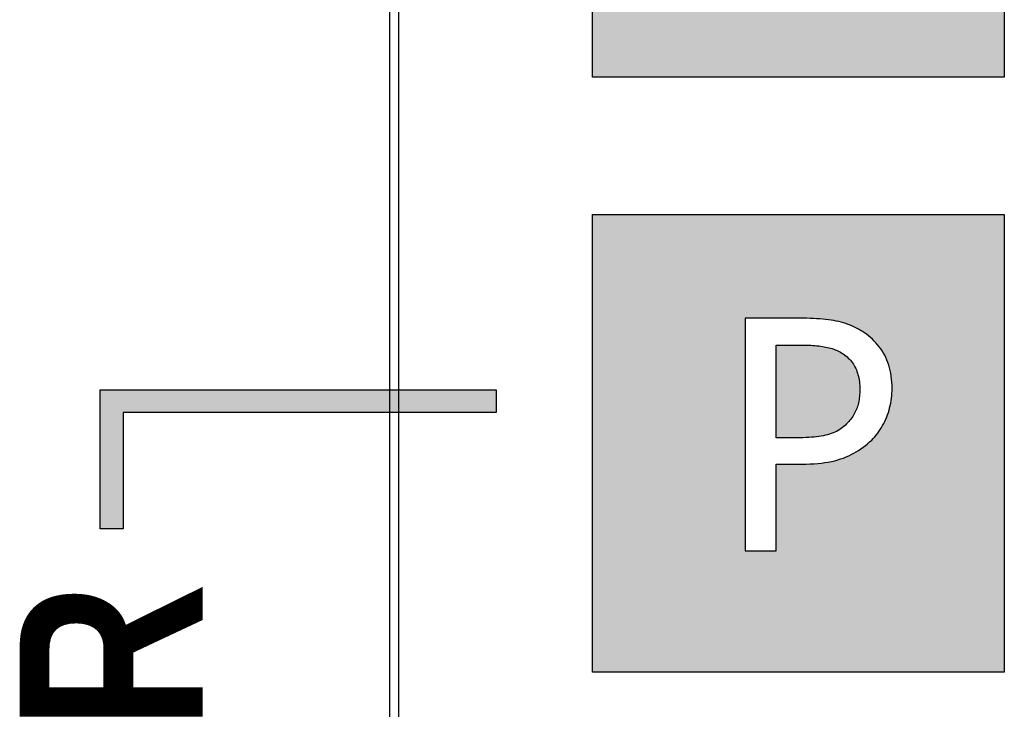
# Model space of a CAD drawing. Extents: x 2664 to 3343, y -1898 to 249.
# Tile 36 of 91: x 2753 to 2775, y -1541 to -1526. Entities that reach past the tile are written whole.
import ezdxf

# ---------------------------------------------------------------- set-up
doc = ezdxf.new("R2010")
doc.units = 0
doc.layers.get('0').update_dxf_attribs({"linetype": 'CONTINUOUS'})
doc.layers.add('可見__ISO_', color=7, linetype='CONTINUOUS')
doc.styles.get("Standard").update_dxf_attribs({"font": 'TAHOMA.TTF'})

msp = doc.modelspace()

# ---------------------------------------------------------------- hatches: boundary and pattern name
h = msp.add_hatch(color=256)
h.paths.add_polyline_path([(2754.93, -1612.674), (2763.471, -1612.674), (2763.471, -1613.174), (2755.43, -1613.174), (2755.43, -1616.214), (2754.93, -1616.214)])
h.paths.add_polyline_path([(2755.331, -1636.131), (2755.331, -1639.171), (2763.471, -1639.171), (2763.471, -1639.671), (2754.831, -1639.671), (2754.831, -1636.131)])
h.paths.add_polyline_path([(2754.824, -1600.671), (2754.824, -1596.131), (2755.324, -1596.131), (2755.324, -1600.171), (2763.471, -1600.171), (2763.471, -1600.671)])
h.paths.add_polyline_path([(2763.471, -1549.344), (2754.819, -1549.344), (2754.819, -1546.303), (2755.319, -1546.303), (2755.319, -1548.844), (2763.471, -1548.844)])
h.paths.add_polyline_path([(2754.819, -1534.004), (2763.471, -1534.004), (2763.471, -1534.504), (2755.319, -1534.504), (2755.319, -1537.044), (2754.819, -1537.044)])
h.paths.add_polyline_path([(2755.319, -1513.121), (2763.471, -1513.121), (2763.471, -1513.621), (2754.819, -1513.621), (2754.819, -1511.621), (2755.319, -1511.621)])
h.paths.add_polyline_path([(2755.319, -1492.224), (2755.319, -1493.724), (2754.819, -1493.724), (2754.819, -1491.724), (2763.471, -1491.724), (2763.471, -1492.224)])
edge = h.paths.add_edge_path()
edge.add_line((2754.869, -1573.674), (2763.471, -1573.674))
edge.add_line((2763.471, -1573.674), (2763.471, -1574.174))
edge.add_line((2763.471, -1574.174), (2755.369, -1574.174))
h = msp.add_hatch(color=256)
h.paths.add_polyline_path([(2767.623, -1522.069), (2767.623, -1520.043), (2768.17, -1520.043), (2768.222, -1520.044), (2768.272, -1520.045), (2768.32, -1520.046), (2768.367, -1520.048), (2768.413, -1520.051), (2768.457, -1520.054), (2768.5, -1520.058), (2768.541, -1520.063), (2768.581, -1520.068), (2768.619, -1520.073), (2768.656, -1520.08), (2768.691, -1520.087), (2768.725, -1520.094), (2768.759, -1520.103), (2768.792, -1520.112), (2768.824, -1520.123), (2768.856, -1520.134), (2768.886, -1520.146), (2768.916, -1520.159), (2768.946, -1520.173), (2768.974, -1520.187), (2769.002, -1520.203), (2769.029, -1520.219), (2769.056, -1520.237), (2769.085, -1520.258), (2769.113, -1520.28), (2769.14, -1520.303), (2769.166, -1520.327), (2769.19, -1520.352), (2769.213, -1520.378), (2769.235, -1520.405), (2769.256, -1520.433), (2769.275, -1520.461), (2769.293, -1520.491), (2769.31, -1520.522), (2769.325, -1520.554), (2769.339, -1520.587), (2769.352, -1520.62), (2769.364, -1520.655), (2769.374, -1520.691), (2769.384, -1520.727), (2769.392, -1520.765), (2769.398, -1520.803), (2769.404, -1520.843), (2769.408, -1520.883), (2769.411, -1520.925), (2769.413, -1520.967), (2769.414, -1521.011), (2769.413, -1521.051), (2769.412, -1521.09), (2769.41, -1521.128), (2769.406, -1521.166), (2769.402, -1521.202), (2769.397, -1521.238), (2769.391, -1521.272), (2769.384, -1521.306), (2769.377, -1521.339), (2769.368, -1521.371), (2769.358, -1521.402), (2769.348, -1521.433), (2769.336, -1521.462), (2769.324, -1521.492), (2769.31, -1521.521), (2769.295, -1521.549), (2769.279, -1521.577), (2769.261, -1521.605), (2769.243, -1521.633), (2769.223, -1521.66), (2769.203, -1521.686), (2769.181, -1521.713), (2769.158, -1521.739), (2769.134, -1521.764), (2769.106, -1521.792), (2769.077, -1521.819), (2769.046, -1521.844), (2769.015, -1521.868), (2768.982, -1521.89), (2768.948, -1521.91), (2768.914, -1521.929), (2768.878, -1521.947), (2768.84, -1521.963), (2768.802, -1521.978), (2768.763, -1521.991), (2768.722, -1522.003), (2768.68, -1522.013), (2768.636, -1522.023), (2768.589, -1522.032), (2768.54, -1522.04), (2768.49, -1522.046), (2768.437, -1522.052), (2768.382, -1522.057), (2768.325, -1522.061), (2768.266, -1522.065), (2768.205, -1522.067), (2768.141, -1522.068), (2768.076, -1522.069)], flags=0)
h.paths.add_polyline_path([(2771.078, -1533.241), (2771.107, -1533.264), (2771.135, -1533.287), (2771.161, -1533.311), (2771.186, -1533.335), (2771.21, -1533.361), (2771.232, -1533.388), (2771.253, -1533.416), (2771.273, -1533.445), (2771.291, -1533.475), (2771.308, -1533.506), (2771.324, -1533.537), (2771.339, -1533.57), (2771.352, -1533.604), (2771.364, -1533.639), (2771.374, -1533.674), (2771.384, -1533.711), (2771.392, -1533.748), (2771.399, -1533.787), (2771.405, -1533.826), (2771.409, -1533.867), (2771.412, -1533.908), (2771.414, -1533.951), (2771.415, -1533.994), (2771.414, -1534.034), (2771.413, -1534.074), (2771.41, -1534.112), (2771.407, -1534.149), (2771.403, -1534.186), (2771.398, -1534.221), (2771.392, -1534.256), (2771.384, -1534.29), (2771.376, -1534.323), (2771.367, -1534.355), (2771.358, -1534.386), (2771.347, -1534.416), (2771.335, -1534.446), (2771.322, -1534.475), (2771.308, -1534.504), (2771.292, -1534.533), (2771.275, -1534.561), (2771.258, -1534.589), (2771.239, -1534.616), (2771.219, -1534.643), (2771.197, -1534.67), (2771.175, -1534.696), (2771.151, -1534.722), (2771.126, -1534.748), (2771.098, -1534.776), (2771.069, -1534.802), (2771.039, -1534.827), (2771.007, -1534.851), (2770.974, -1534.873), (2770.94, -1534.894), (2770.904, -1534.913), (2770.868, -1534.931), (2770.83, -1534.947), (2770.791, -1534.962), (2770.75, -1534.975), (2770.709, -1534.986), (2770.665, -1534.997), (2770.62, -1535.007), (2770.572, -1535.015), (2770.522, -1535.023), (2770.47, -1535.03), (2770.416, -1535.036), (2770.359, -1535.041), (2770.301, -1535.045), (2770.24, -1535.048), (2770.177, -1535.051), (2770.111, -1535.052), (2770.044, -1535.052), (2769.583, -1535.052), (2769.583, -1533.027), (2770.143, -1533.027), (2770.195, -1533.027), (2770.245, -1533.028), (2770.295, -1533.03), (2770.342, -1533.032), (2770.389, -1533.034), (2770.434, -1533.038), (2770.477, -1533.042), (2770.52, -1533.046), (2770.56, -1533.051), (2770.599, -1533.057), (2770.637, -1533.063), (2770.674, -1533.07), (2770.709, -1533.078), (2770.744, -1533.086), (2770.777, -1533.096), (2770.81, -1533.106), (2770.843, -1533.117), (2770.874, -1533.129), (2770.905, -1533.142), (2770.935, -1533.156), (2770.965, -1533.171), (2770.993, -1533.186), (2771.021, -1533.203), (2771.048, -1533.22)], flags=0)
h.paths.add_polyline_path([(2772.094, -1563.522), (2772.094, -1558.442), (2771.464, -1558.442), (2771.464, -1562.464), (2769.418, -1558.442), (2768.459, -1558.442), (2768.459, -1563.522), (2769.088, -1563.522), (2769.088, -1559.142), (2771.336, -1563.522)], flags=16)
h.paths.add_polyline_path([(2768.029, -1547.299), (2768.012, -1547.389), (2767.997, -1547.48), (2767.985, -1547.574), (2767.975, -1547.67), (2767.967, -1547.768), (2767.961, -1547.869), (2767.958, -1547.972), (2767.956, -1548.077), (2767.958, -1548.183), (2767.961, -1548.287), (2767.967, -1548.389), (2767.975, -1548.489), (2767.985, -1548.586), (2767.998, -1548.682), (2768.013, -1548.776), (2768.031, -1548.867), (2768.05, -1548.957), (2768.072, -1549.044), (2768.097, -1549.13), (2768.123, -1549.213), (2768.152, -1549.294), (2768.183, -1549.373), (2768.215, -1549.45), (2768.25, -1549.524), (2768.286, -1549.596), (2768.324, -1549.666), (2768.365, -1549.734), (2768.407, -1549.799), (2768.451, -1549.862), (2768.497, -1549.922), (2768.545, -1549.981), (2768.595, -1550.037), (2768.646, -1550.091), (2768.699, -1550.143), (2768.754, -1550.193), (2768.81, -1550.24), (2768.868, -1550.286), (2768.927, -1550.328), (2768.988, -1550.369), (2769.051, -1550.407), (2769.115, -1550.443), (2769.181, -1550.477), (2769.248, -1550.508), (2769.317, -1550.537), (2769.387, -1550.563), (2769.458, -1550.588), (2769.531, -1550.61), (2769.604, -1550.629), (2769.678, -1550.647), (2769.754, -1550.662), (2769.83, -1550.675), (2769.908, -1550.685), (2769.987, -1550.693), (2770.066, -1550.699), (2770.147, -1550.702), (2770.229, -1550.703), (2770.279, -1550.703), (2770.327, -1550.702), (2770.374, -1550.701), (2770.419, -1550.699), (2770.463, -1550.697), (2770.505, -1550.694), (2770.545, -1550.691), (2770.584, -1550.687), (2770.621, -1550.683), (2770.657, -1550.678), (2770.69, -1550.672), (2770.723, -1550.666), (2770.755, -1550.66), (2770.787, -1550.653), (2770.82, -1550.646), (2770.853, -1550.638), (2770.886, -1550.629), (2770.92, -1550.62), (2770.955, -1550.611), (2770.99, -1550.601), (2771.025, -1550.59), (2771.061, -1550.579), (2771.098, -1550.567), (2771.135, -1550.555), (2771.169, -1550.544), (2771.203, -1550.533), (2771.236, -1550.522), (2771.268, -1550.511), (2771.299, -1550.499), (2771.329, -1550.488), (2771.358, -1550.476), (2771.387, -1550.465), (2771.415, -1550.453), (2771.442, -1550.441), (2771.468, -1550.429), (2771.493, -1550.417), (2771.518, -1550.405), (2771.543, -1550.393), (2771.568, -1550.381), (2771.594, -1550.369), (2771.62, -1550.356), (2771.646, -1550.344), (2771.673, -1550.331), (2771.699, -1550.319), (2771.727, -1550.306), (2771.754, -1550.293), (2771.782, -1550.28), (2771.81, -1550.267), (2771.81, -1549.46), (2771.76, -1549.46), (2771.747, -1549.474), (2771.733, -1549.487), (2771.717, -1549.501), (2771.701, -1549.516), (2771.685, -1549.531), (2771.667, -1549.547), (2771.649, -1549.563), (2771.629, -1549.579), (2771.609, -1549.596), (2771.588, -1549.613), (2771.567, -1549.631), (2771.544, -1549.65), (2771.521, -1549.668), (2771.497, -1549.687), (2771.472, -1549.705), (2771.447, -1549.723), (2771.421, -1549.742), (2771.394, -1549.76), (2771.367, -1549.778), (2771.339, -1549.796), (2771.311, -1549.814), (2771.281, -1549.832), (2771.252, -1549.85), (2771.221, -1549.868), (2771.188, -1549.885), (2771.155, -1549.903), (2771.121, -1549.919), (2771.086, -1549.935), (2771.05, -1549.951), (2771.014, -1549.966), (2770.976, -1549.981), (2770.938, -1549.995), (2770.899, -1550.009), (2770.86, -1550.022), (2770.82, -1550.035), (2770.778, -1550.047), (2770.737, -1550.058), (2770.694, -1550.069), (2770.651, -1550.078), (2770.608, -1550.087), (2770.563, -1550.094), (2770.519, -1550.101), (2770.473, -1550.106), (2770.427, -1550.111), (2770.381, -1550.114), (2770.333, -1550.117), (2770.285, -1550.118), (2770.237, -1550.119), (2770.184, -1550.118), (2770.131, -1550.115), (2770.079, -1550.111), (2770.027, -1550.105), (2769.976, -1550.097), (2769.925, -1550.087), (2769.874, -1550.075), (2769.825, -1550.062), (2769.775, -1550.047), (2769.726, -1550.03), (2769.678, -1550.012), (2769.63, -1549.991), (2769.583, -1549.969), (2769.537, -1549.945), (2769.491, -1549.92), (2769.447, -1549.892), (2769.404, -1549.864), (2769.362, -1549.833), (2769.321, -1549.8), (2769.28, -1549.766), (2769.241, -1549.73), (2769.203, -1549.693), (2769.166, -1549.654), (2769.13, -1549.613), (2769.094, -1549.569), (2769.06, -1549.523), (2769.026, -1549.476), (2768.995, -1549.427), (2768.964, -1549.376), (2768.935, -1549.324), (2768.907, -1549.27), (2768.88, -1549.215), (2768.855, -1549.158), (2768.83, -1549.099), (2768.808, -1549.038), (2768.786, -1548.977), (2768.766, -1548.913), (2768.748, -1548.847), (2768.731, -1548.779), (2768.716, -1548.709), (2768.703, -1548.637), (2768.692, -1548.563), (2768.682, -1548.487), (2768.674, -1548.409), (2768.668, -1548.329), (2768.664, -1548.247), (2768.661, -1548.163), (2768.66, -1548.077), (2768.661, -1547.996), (2768.664, -1547.916), (2768.668, -1547.838), (2768.674, -1547.761), (2768.681, -1547.686), (2768.69, -1547.611), (2768.701, -1547.538), (2768.713, -1547.467), (2768.728, -1547.397), (2768.743, -1547.328), (2768.761, -1547.26), (2768.78, -1547.194), (2768.8, -1547.129), (2768.822, -1547.067), (2768.845, -1547.006), (2768.87, -1546.947), (2768.896, -1546.89), (2768.923, -1546.834), (2768.951, -1546.781), (2768.981, -1546.729), (2769.012, -1546.68), (2769.044, -1546.632), (2769.078, -1546.586), (2769.113, -1546.542), (2769.15, -1546.5), (2769.188, -1546.46), (2769.227, -1546.421), (2769.267, -1546.385), (2769.308, -1546.35), (2769.349, -1546.317), (2769.392, -1546.285), (2769.436, -1546.255), (2769.481, -1546.227), (2769.527, -1546.2), (2769.574, -1546.176), (2769.622, -1546.152), (2769.67, -1546.131), (2769.719, -1546.112), (2769.769, -1546.094), (2769.819, -1546.078), (2769.87, -1546.064), (2769.921, -1546.052), (2769.972, -1546.042), (2770.024, -1546.034), (2770.077, -1546.027), (2770.13, -1546.022), (2770.183, -1546.02), (2770.237, -1546.019), (2770.286, -1546.019), (2770.334, -1546.021), (2770.381, -1546.023), (2770.427, -1546.026), (2770.472, -1546.03), (2770.517, -1546.036), (2770.56, -1546.042), (2770.602, -1546.049), (2770.643, -1546.057), (2770.684, -1546.066), (2770.723, -1546.076), (2770.762, -1546.087), (2770.8, -1546.098), (2770.837, -1546.11), (2770.874, -1546.123), (2770.91, -1546.136), (2770.946, -1546.15), (2770.982, -1546.164), (2771.017, -1546.179), (2771.051, -1546.195), (2771.085, -1546.211), (2771.118, -1546.227), (2771.151, -1546.244), (2771.184, -1546.262), (2771.217, -1546.28), (2771.249, -1546.299), (2771.281, -1546.317), (2771.312, -1546.336), (2771.341, -1546.355), (2771.37, -1546.374), (2771.398, -1546.393), (2771.425, -1546.412), (2771.452, -1546.431), (2771.477, -1546.45), (2771.502, -1546.469), (2771.526, -1546.488), (2771.549, -1546.507), (2771.571, -1546.525), (2771.593, -1546.544), (2771.613, -1546.561), (2771.634, -1546.578), (2771.653, -1546.595), (2771.672, -1546.611), (2771.69, -1546.627), (2771.708, -1546.642), (2771.725, -1546.657), (2771.741, -1546.672), (2771.756, -1546.686), (2771.81, -1546.686), (2771.81, -1545.87), (2771.782, -1545.855), (2771.753, -1545.841), (2771.725, -1545.826), (2771.697, -1545.812), (2771.669, -1545.798), (2771.64, -1545.784), (2771.612, -1545.77), (2771.584, -1545.756), (2771.555, -1545.743), (2771.527, -1545.73), (2771.498, -1545.717), (2771.47, -1545.704), (2771.442, -1545.691), (2771.413, -1545.679), (2771.385, -1545.667), (2771.357, -1545.655), (2771.329, -1545.644), (2771.301, -1545.633), (2771.273, -1545.623), (2771.245, -1545.612), (2771.217, -1545.602), (2771.19, -1545.593), (2771.162, -1545.583), (2771.135, -1545.574), (2771.103, -1545.565), (2771.07, -1545.555), (2771.038, -1545.547), (2771.004, -1545.538), (2770.971, -1545.53), (2770.936, -1545.522), (2770.902, -1545.514), (2770.866, -1545.506), (2770.831, -1545.499), (2770.795, -1545.492), (2770.758, -1545.486), (2770.721, -1545.479), (2770.683, -1545.473), (2770.645, -1545.468), (2770.607, -1545.463), (2770.568, -1545.459), (2770.528, -1545.455), (2770.489, -1545.452), (2770.449, -1545.449), (2770.408, -1545.446), (2770.367, -1545.445), (2770.325, -1545.443), (2770.284, -1545.443), (2770.241, -1545.442), (2770.156, -1545.444), (2770.072, -1545.447), (2769.99, -1545.454), (2769.909, -1545.462), (2769.83, -1545.473), (2769.751, -1545.487), (2769.674, -1545.503), (2769.599, -1545.522), (2769.525, -1545.543), (2769.452, -1545.567), (2769.381, -1545.593), (2769.311, -1545.621), (2769.242, -1545.652), (2769.175, -1545.686), (2769.11, -1545.721), (2769.046, -1545.759), (2768.984, -1545.799), (2768.923, -1545.841), (2768.864, -1545.886), (2768.806, -1545.932), (2768.75, -1545.982), (2768.695, -1546.033), (2768.642, -1546.086), (2768.59, -1546.142), (2768.54, -1546.201), (2768.492, -1546.262), (2768.445, -1546.325), (2768.401, -1546.389), (2768.358, -1546.455), (2768.318, -1546.523), (2768.28, -1546.592), (2768.244, -1546.664), (2768.209, -1546.737), (2768.177, -1546.811), (2768.147, -1546.887), (2768.119, -1546.966), (2768.093, -1547.046), (2768.069, -1547.128), (2768.048, -1547.213)], flags=16)
h.paths.add_polyline_path([(2773.407, -1524.539), (2773.407, -1524.02), (2772.526, -1524.02), (2772.526, -1519.442), (2772.007, -1519.442), (2772.001, -1519.509), (2771.992, -1519.572), (2771.979, -1519.632), (2771.964, -1519.688), (2771.946, -1519.74), (2771.925, -1519.788), (2771.901, -1519.833), (2771.874, -1519.874), (2771.844, -1519.912), (2771.811, -1519.945), (2771.774, -1519.976), (2771.735, -1520.002), (2771.693, -1520.026), (2771.647, -1520.048), (2771.597, -1520.067), (2771.544, -1520.085), (2771.487, -1520.1), (2771.426, -1520.113), (2771.361, -1520.125), (2771.293, -1520.134), (2771.221, -1520.141), (2771.145, -1520.146), (2771.065, -1520.149), (2770.982, -1520.15), (2770.982, -1520.616), (2771.884, -1520.616), (2771.884, -1524.02), (2770.982, -1524.02), (2770.982, -1524.539)], flags=16)
h.paths.add_polyline_path([(2769.986, -1521.616), (2770.004, -1521.566), (2770.021, -1521.516), (2770.036, -1521.466), (2770.05, -1521.415), (2770.062, -1521.363), (2770.072, -1521.311), (2770.081, -1521.259), (2770.088, -1521.206), (2770.094, -1521.153), (2770.098, -1521.099), (2770.1, -1521.045), (2770.101, -1520.99), (2770.1, -1520.92), (2770.097, -1520.852), (2770.091, -1520.786), (2770.084, -1520.722), (2770.074, -1520.659), (2770.062, -1520.598), (2770.048, -1520.538), (2770.032, -1520.481), (2770.013, -1520.425), (2769.993, -1520.371), (2769.97, -1520.318), (2769.945, -1520.268), (2769.918, -1520.219), (2769.889, -1520.171), (2769.859, -1520.125), (2769.827, -1520.08), (2769.793, -1520.037), (2769.757, -1519.996), (2769.72, -1519.955), (2769.681, -1519.916), (2769.641, -1519.879), (2769.598, -1519.843), (2769.554, -1519.809), (2769.508, -1519.776), (2769.469, -1519.748), (2769.428, -1519.722), (2769.386, -1519.697), (2769.343, -1519.674), (2769.3, -1519.652), (2769.255, -1519.631), (2769.209, -1519.611), (2769.162, -1519.593), (2769.114, -1519.576), (2769.064, -1519.56), (2769.014, -1519.546), (2768.963, -1519.533), (2768.91, -1519.521), (2768.856, -1519.51), (2768.799, -1519.5), (2768.741, -1519.492), (2768.681, -1519.484), (2768.62, -1519.477), (2768.556, -1519.472), (2768.491, -1519.467), (2768.424, -1519.463), (2768.355, -1519.461), (2768.284, -1519.459), (2768.212, -1519.459), (2766.96, -1519.459), (2766.96, -1524.539), (2767.623, -1524.539), (2767.623, -1522.645), (2768.183, -1522.645), (2768.27, -1522.644), (2768.355, -1522.641), (2768.437, -1522.637), (2768.516, -1522.63), (2768.594, -1522.622), (2768.668, -1522.612), (2768.74, -1522.6), (2768.809, -1522.586), (2768.876, -1522.57), (2768.941, -1522.552), (2769.002, -1522.533), (2769.062, -1522.511), (2769.119, -1522.488), (2769.175, -1522.463), (2769.23, -1522.437), (2769.284, -1522.408), (2769.336, -1522.378), (2769.387, -1522.346), (2769.437, -1522.313), (2769.486, -1522.277), (2769.534, -1522.24), (2769.58, -1522.201), (2769.625, -1522.161), (2769.669, -1522.118), (2769.702, -1522.083), (2769.734, -1522.047), (2769.764, -1522.01), (2769.794, -1521.971), (2769.822, -1521.931), (2769.849, -1521.89), (2769.875, -1521.847), (2769.899, -1521.804), (2769.923, -1521.759), (2769.945, -1521.712), (2769.966, -1521.665)], flags=16)
h.paths.add_polyline_path([(2771.648, -1532.863), (2771.605, -1532.827), (2771.56, -1532.792), (2771.513, -1532.759), (2771.472, -1532.732), (2771.43, -1532.706), (2771.387, -1532.681), (2771.343, -1532.657), (2771.298, -1532.635), (2771.252, -1532.614), (2771.205, -1532.595), (2771.157, -1532.576), (2771.107, -1532.559), (2771.057, -1532.544), (2771.006, -1532.529), (2770.954, -1532.516), (2770.9, -1532.505), (2770.844, -1532.494), (2770.787, -1532.484), (2770.727, -1532.475), (2770.666, -1532.468), (2770.603, -1532.461), (2770.538, -1532.455), (2770.471, -1532.451), (2770.402, -1532.447), (2770.331, -1532.444), (2770.258, -1532.443), (2770.184, -1532.442), (2768.908, -1532.442), (2768.908, -1537.522), (2769.583, -1537.522), (2769.583, -1535.629), (2770.155, -1535.629), (2770.244, -1535.628), (2770.331, -1535.625), (2770.415, -1535.62), (2770.496, -1535.614), (2770.575, -1535.605), (2770.652, -1535.595), (2770.725, -1535.583), (2770.796, -1535.569), (2770.865, -1535.553), (2770.931, -1535.536), (2770.994, -1535.516), (2771.054, -1535.495), (2771.113, -1535.472), (2771.171, -1535.447), (2771.227, -1535.42), (2771.282, -1535.392), (2771.335, -1535.362), (2771.387, -1535.33), (2771.438, -1535.296), (2771.488, -1535.261), (2771.536, -1535.224), (2771.584, -1535.185), (2771.629, -1535.144), (2771.674, -1535.102), (2771.708, -1535.067), (2771.741, -1535.031), (2771.773, -1534.993), (2771.804, -1534.954), (2771.833, -1534.914), (2771.861, -1534.873), (2771.887, -1534.831), (2771.913, -1534.787), (2771.937, -1534.742), (2771.96, -1534.696), (2771.981, -1534.648), (2772.001, -1534.599), (2772.02, -1534.55), (2772.037, -1534.5), (2772.053, -1534.449), (2772.066, -1534.398), (2772.079, -1534.347), (2772.089, -1534.295), (2772.098, -1534.242), (2772.106, -1534.19), (2772.111, -1534.136), (2772.115, -1534.083), (2772.118, -1534.028), (2772.119, -1533.974), (2772.118, -1533.904), (2772.114, -1533.836), (2772.109, -1533.77), (2772.101, -1533.705), (2772.091, -1533.642), (2772.078, -1533.581), (2772.064, -1533.522), (2772.047, -1533.464), (2772.028, -1533.408), (2772.007, -1533.354), (2771.984, -1533.302), (2771.958, -1533.251), (2771.93, -1533.202), (2771.901, -1533.155), (2771.87, -1533.109), (2771.837, -1533.064), (2771.803, -1533.021), (2771.767, -1532.979), (2771.729, -1532.939), (2771.689, -1532.9)], flags=16)
h.paths.add_polyline_path([(2774.571, -1566.174), (2765.571, -1566.174), (2765.571, -1556.174), (2774.571, -1556.174)])
h.paths.add_polyline_path([(2774.571, -1553.174), (2765.571, -1553.174), (2765.571, -1543.174), (2774.571, -1543.174)])
h.paths.add_polyline_path([(2765.571, -1517.174), (2774.571, -1517.174), (2774.571, -1527.174), (2765.571, -1527.174)])
h.paths.add_polyline_path([(2774.571, -1540.174), (2765.571, -1540.174), (2765.571, -1530.174), (2774.571, -1530.174)])

# ---------------------------------------------------------------- linework, layer by layer
for p, q in [((2765.571, -1527.174), (2765.571, -1517.174)), ((2765.571, -1527.174), (2765.571, -1517.174)), ((2774.571, -1517.174), (2774.571, -1527.174)), ((2774.571, -1517.174), (2774.571, -1527.174)), ((2774.571, -1527.174), (2765.571, -1527.174)), ((2774.571, -1527.174), (2765.571, -1527.174)), ((2765.571, -1540.174), (2765.571, -1530.174)), ((2765.571, -1530.174), (2774.571, -1530.174)), ((2765.571, -1540.174), (2765.571, -1530.174)), ((2765.571, -1530.174), (2774.571, -1530.174)), ((2774.571, -1530.174), (2774.571, -1540.174)), ((2774.571, -1530.174), (2774.571, -1540.174)), ((2768.908, -1532.442), (2768.908, -1537.522)), ((2770.184, -1532.442), (2768.908, -1532.442)), ((2770.184, -1532.442), (2768.908, -1532.442)), ((2768.908, -1532.442), (2768.908, -1537.522)), ((2770.258, -1532.443), (2770.184, -1532.442)), ((2770.258, -1532.443), (2770.184, -1532.442)), ((2770.331, -1532.444), (2770.258, -1532.443)), ((2770.331, -1532.444), (2770.258, -1532.443)), ((2770.402, -1532.447), (2770.331, -1532.444)), ((2770.402, -1532.447), (2770.331, -1532.444)), ((2770.471, -1532.451), (2770.402, -1532.447)), ((2770.471, -1532.451), (2770.402, -1532.447)), ((2770.538, -1532.455), (2770.471, -1532.451)), ((2770.538, -1532.455), (2770.471, -1532.451)), ((2770.603, -1532.461), (2770.538, -1532.455)), ((2770.603, -1532.461), (2770.538, -1532.455)), ((2770.666, -1532.468), (2770.603, -1532.461)), ((2770.666, -1532.468), (2770.603, -1532.461)), ((2770.727, -1532.475), (2770.666, -1532.468)), ((2770.727, -1532.475), (2770.666, -1532.468)), ((2770.787, -1532.484), (2770.727, -1532.475)), ((2770.787, -1532.484), (2770.727, -1532.475)), ((2770.844, -1532.494), (2770.787, -1532.484)), ((2770.844, -1532.494), (2770.787, -1532.484)), ((2770.9, -1532.505), (2770.844, -1532.494)), ((2770.9, -1532.505), (2770.844, -1532.494)), ((2770.954, -1532.516), (2770.9, -1532.505)), ((2770.954, -1532.516), (2770.9, -1532.505)), ((2771.006, -1532.529), (2770.954, -1532.516)), ((2771.006, -1532.529), (2770.954, -1532.516)), ((2771.057, -1532.544), (2771.006, -1532.529)), ((2771.057, -1532.544), (2771.006, -1532.529)), ((2771.107, -1532.559), (2771.057, -1532.544)), ((2771.107, -1532.559), (2771.057, -1532.544)), ((2771.157, -1532.576), (2771.107, -1532.559)), ((2771.157, -1532.576), (2771.107, -1532.559)), ((2771.205, -1532.595), (2771.157, -1532.576)), ((2771.205, -1532.595), (2771.157, -1532.576)), ((2771.252, -1532.614), (2771.205, -1532.595)), ((2771.252, -1532.614), (2771.205, -1532.595)), ((2771.298, -1532.635), (2771.252, -1532.614)), ((2771.298, -1532.635), (2771.252, -1532.614)), ((2771.343, -1532.657), (2771.298, -1532.635)), ((2771.343, -1532.657), (2771.298, -1532.635)), ((2771.387, -1532.681), (2771.343, -1532.657)), ((2771.387, -1532.681), (2771.343, -1532.657)), ((2771.43, -1532.706), (2771.387, -1532.681)), ((2771.43, -1532.706), (2771.387, -1532.681)), ((2771.472, -1532.732), (2771.43, -1532.706)), ((2771.472, -1532.732), (2771.43, -1532.706)), ((2771.513, -1532.759), (2771.472, -1532.732)), ((2771.513, -1532.759), (2771.472, -1532.732)), ((2771.56, -1532.792), (2771.513, -1532.759)), ((2771.56, -1532.792), (2771.513, -1532.759)), ((2771.605, -1532.827), (2771.56, -1532.792)), ((2771.605, -1532.827), (2771.56, -1532.792)), ((2771.648, -1532.863), (2771.605, -1532.827)), ((2771.648, -1532.863), (2771.605, -1532.827)), ((2771.689, -1532.9), (2771.648, -1532.863)), ((2771.689, -1532.9), (2771.648, -1532.863)), ((2769.583, -1533.027), (2770.143, -1533.027)), ((2769.583, -1535.052), (2769.583, -1533.027)), ((2769.583, -1533.027), (2770.143, -1533.027)), ((2769.583, -1535.052), (2769.583, -1533.027)), ((2770.143, -1533.027), (2770.195, -1533.027)), ((2770.143, -1533.027), (2770.195, -1533.027)), ((2770.195, -1533.027), (2770.245, -1533.028)), ((2770.195, -1533.027), (2770.245, -1533.028)), ((2770.245, -1533.028), (2770.295, -1533.03)), ((2770.245, -1533.028), (2770.295, -1533.03)), ((2770.295, -1533.03), (2770.342, -1533.032)), ((2770.295, -1533.03), (2770.342, -1533.032)), ((2770.342, -1533.032), (2770.389, -1533.034)), ((2770.342, -1533.032), (2770.389, -1533.034)), ((2770.389, -1533.034), (2770.434, -1533.038)), ((2770.389, -1533.034), (2770.434, -1533.038)), ((2770.434, -1533.038), (2770.477, -1533.042)), ((2770.434, -1533.038), (2770.477, -1533.042)), ((2770.477, -1533.042), (2770.52, -1533.046)), ((2770.477, -1533.042), (2770.52, -1533.046)), ((2770.52, -1533.046), (2770.56, -1533.051)), ((2770.52, -1533.046), (2770.56, -1533.051)), ((2770.56, -1533.051), (2770.599, -1533.057)), ((2770.56, -1533.051), (2770.599, -1533.057)), ((2770.599, -1533.057), (2770.637, -1533.063)), ((2770.599, -1533.057), (2770.637, -1533.063)), ((2770.637, -1533.063), (2770.674, -1533.07)), ((2770.637, -1533.063), (2770.674, -1533.07)), ((2770.674, -1533.07), (2770.709, -1533.078)), ((2770.674, -1533.07), (2770.709, -1533.078)), ((2770.709, -1533.078), (2770.744, -1533.086)), ((2770.709, -1533.078), (2770.744, -1533.086)), ((2770.744, -1533.086), (2770.777, -1533.096)), ((2770.744, -1533.086), (2770.777, -1533.096)), ((2770.777, -1533.096), (2770.81, -1533.106)), ((2770.777, -1533.096), (2770.81, -1533.106)), ((2770.81, -1533.106), (2770.843, -1533.117)), ((2770.81, -1533.106), (2770.843, -1533.117)), ((2771.729, -1532.939), (2771.689, -1532.9)), ((2771.729, -1532.939), (2771.689, -1532.9)), ((2771.767, -1532.979), (2771.729, -1532.939)), ((2771.767, -1532.979), (2771.729, -1532.939)), ((2771.803, -1533.021), (2771.767, -1532.979)), ((2771.803, -1533.021), (2771.767, -1532.979)), ((2771.837, -1533.064), (2771.803, -1533.021)), ((2771.837, -1533.064), (2771.803, -1533.021)), ((2771.87, -1533.109), (2771.837, -1533.064)), ((2771.87, -1533.109), (2771.837, -1533.064)), ((2771.901, -1533.155), (2771.87, -1533.109)), ((2771.901, -1533.155), (2771.87, -1533.109)), ((2770.843, -1533.117), (2770.874, -1533.129)), ((2770.843, -1533.117), (2770.874, -1533.129)), ((2770.874, -1533.129), (2770.905, -1533.142)), ((2770.874, -1533.129), (2770.905, -1533.142)), ((2770.905, -1533.142), (2770.935, -1533.156)), ((2770.905, -1533.142), (2770.935, -1533.156)), ((2770.935, -1533.156), (2770.965, -1533.171)), ((2770.935, -1533.156), (2770.965, -1533.171)), ((2770.965, -1533.171), (2770.993, -1533.186)), ((2770.965, -1533.171), (2770.993, -1533.186)), ((2770.993, -1533.186), (2771.021, -1533.203)), ((2770.993, -1533.186), (2771.021, -1533.203)), ((2771.021, -1533.203), (2771.048, -1533.22)), ((2771.021, -1533.203), (2771.048, -1533.22)), ((2771.048, -1533.22), (2771.078, -1533.241)), ((2771.048, -1533.22), (2771.078, -1533.241)), ((2771.078, -1533.241), (2771.107, -1533.264)), ((2771.078, -1533.241), (2771.107, -1533.264)), ((2771.107, -1533.264), (2771.135, -1533.287)), ((2771.107, -1533.264), (2771.135, -1533.287)), ((2771.135, -1533.287), (2771.161, -1533.311)), ((2771.135, -1533.287), (2771.161, -1533.311)), ((2771.161, -1533.311), (2771.186, -1533.335)), ((2771.161, -1533.311), (2771.186, -1533.335)), ((2771.93, -1533.202), (2771.901, -1533.155)), ((2771.93, -1533.202), (2771.901, -1533.155)), ((2771.958, -1533.251), (2771.93, -1533.202)), ((2771.958, -1533.251), (2771.93, -1533.202)), ((2771.984, -1533.302), (2771.958, -1533.251)), ((2771.984, -1533.302), (2771.958, -1533.251)), ((2772.007, -1533.354), (2771.984, -1533.302)), ((2772.007, -1533.354), (2771.984, -1533.302)), ((2771.186, -1533.335), (2771.21, -1533.361)), ((2771.186, -1533.335), (2771.21, -1533.361)), ((2771.21, -1533.361), (2771.232, -1533.388)), ((2771.21, -1533.361), (2771.232, -1533.388)), ((2771.232, -1533.388), (2771.253, -1533.416)), ((2771.232, -1533.388), (2771.253, -1533.416)), ((2771.253, -1533.416), (2771.273, -1533.445)), ((2771.253, -1533.416), (2771.273, -1533.445)), ((2771.273, -1533.445), (2771.291, -1533.475)), ((2771.273, -1533.445), (2771.291, -1533.475)), ((2771.291, -1533.475), (2771.308, -1533.506)), ((2771.291, -1533.475), (2771.308, -1533.506)), ((2771.308, -1533.506), (2771.324, -1533.537)), ((2771.308, -1533.506), (2771.324, -1533.537)), ((2771.324, -1533.537), (2771.339, -1533.57)), ((2771.324, -1533.537), (2771.339, -1533.57)), ((2772.028, -1533.408), (2772.007, -1533.354)), ((2772.028, -1533.408), (2772.007, -1533.354)), ((2772.047, -1533.464), (2772.028, -1533.408)), ((2772.047, -1533.464), (2772.028, -1533.408)), ((2772.064, -1533.522), (2772.047, -1533.464)), ((2772.064, -1533.522), (2772.047, -1533.464)), ((2772.078, -1533.581), (2772.064, -1533.522)), ((2772.078, -1533.581), (2772.064, -1533.522)), ((2771.339, -1533.57), (2771.352, -1533.604)), ((2771.339, -1533.57), (2771.352, -1533.604)), ((2771.352, -1533.604), (2771.364, -1533.639)), ((2771.352, -1533.604), (2771.364, -1533.639)), ((2771.364, -1533.639), (2771.374, -1533.674)), ((2771.364, -1533.639), (2771.374, -1533.674)), ((2771.374, -1533.674), (2771.384, -1533.711)), ((2771.374, -1533.674), (2771.384, -1533.711)), ((2771.384, -1533.711), (2771.392, -1533.748)), ((2771.384, -1533.711), (2771.392, -1533.748)), ((2771.392, -1533.748), (2771.399, -1533.787)), ((2771.392, -1533.748), (2771.399, -1533.787)), ((2772.091, -1533.642), (2772.078, -1533.581)), ((2772.091, -1533.642), (2772.078, -1533.581)), ((2772.101, -1533.705), (2772.091, -1533.642)), ((2772.101, -1533.705), (2772.091, -1533.642)), ((2772.109, -1533.77), (2772.101, -1533.705)), ((2772.109, -1533.77), (2772.101, -1533.705)), ((2771.399, -1533.787), (2771.405, -1533.826)), ((2771.399, -1533.787), (2771.405, -1533.826)), ((2771.405, -1533.826), (2771.409, -1533.867)), ((2771.405, -1533.826), (2771.409, -1533.867)), ((2771.409, -1533.867), (2771.412, -1533.908)), ((2771.409, -1533.867), (2771.412, -1533.908)), ((2771.412, -1533.908), (2771.414, -1533.951)), ((2771.412, -1533.908), (2771.414, -1533.951)), ((2771.414, -1533.951), (2771.415, -1533.994)), ((2771.414, -1533.951), (2771.415, -1533.994)), ((2772.114, -1533.836), (2772.109, -1533.77)), ((2772.114, -1533.836), (2772.109, -1533.77)), ((2772.118, -1533.904), (2772.114, -1533.836)), ((2772.118, -1533.904), (2772.114, -1533.836)), ((2772.119, -1533.974), (2772.118, -1533.904)), ((2772.119, -1533.974), (2772.118, -1533.904)), ((2754.819, -1537.044), (2754.819, -1534.004)), ((2754.819, -1534.004), (2763.471, -1534.004)), ((2763.471, -1534.004), (2763.471, -1534.504)), ((2771.403, -1534.186), (2771.398, -1534.221)), ((2771.403, -1534.186), (2771.398, -1534.221)), ((2771.407, -1534.149), (2771.403, -1534.186)), ((2771.407, -1534.149), (2771.403, -1534.186)), ((2771.41, -1534.112), (2771.407, -1534.149)), ((2771.41, -1534.112), (2771.407, -1534.149)), ((2771.413, -1534.074), (2771.41, -1534.112)), ((2771.413, -1534.074), (2771.41, -1534.112)), ((2771.414, -1534.034), (2771.413, -1534.074)), ((2771.414, -1534.034), (2771.413, -1534.074)), ((2771.415, -1533.994), (2771.414, -1534.034)), ((2771.415, -1533.994), (2771.414, -1534.034)), ((2772.106, -1534.19), (2772.111, -1534.136)), ((2772.106, -1534.19), (2772.111, -1534.136)), ((2772.111, -1534.136), (2772.115, -1534.083)), ((2772.111, -1534.136), (2772.115, -1534.083)), ((2772.115, -1534.083), (2772.118, -1534.028)), ((2772.115, -1534.083), (2772.118, -1534.028)), ((2772.118, -1534.028), (2772.119, -1533.974)), ((2772.118, -1534.028), (2772.119, -1533.974)), ((2771.358, -1534.386), (2771.347, -1534.416)), ((2771.358, -1534.386), (2771.347, -1534.416)), ((2771.367, -1534.355), (2771.358, -1534.386)), ((2771.367, -1534.355), (2771.358, -1534.386)), ((2771.376, -1534.323), (2771.367, -1534.355)), ((2771.376, -1534.323), (2771.367, -1534.355)), ((2771.384, -1534.29), (2771.376, -1534.323)), ((2771.384, -1534.29), (2771.376, -1534.323)), ((2771.392, -1534.256), (2771.384, -1534.29)), ((2771.392, -1534.256), (2771.384, -1534.29)), ((2771.398, -1534.221), (2771.392, -1534.256)), ((2771.398, -1534.221), (2771.392, -1534.256)), ((2772.053, -1534.449), (2772.066, -1534.398)), ((2772.053, -1534.449), (2772.066, -1534.398)), ((2772.066, -1534.398), (2772.079, -1534.347)), ((2772.066, -1534.398), (2772.079, -1534.347)), ((2772.079, -1534.347), (2772.089, -1534.295)), ((2772.079, -1534.347), (2772.089, -1534.295)), ((2772.089, -1534.295), (2772.098, -1534.242)), ((2772.089, -1534.295), (2772.098, -1534.242)), ((2772.098, -1534.242), (2772.106, -1534.19)), ((2772.098, -1534.242), (2772.106, -1534.19)), ((2755.319, -1534.504), (2755.319, -1537.044)), ((2763.471, -1534.504), (2755.319, -1534.504)), ((2771.239, -1534.616), (2771.219, -1534.643)), ((2771.239, -1534.616), (2771.219, -1534.643)), ((2771.258, -1534.589), (2771.239, -1534.616)), ((2771.258, -1534.589), (2771.239, -1534.616)), ((2771.275, -1534.561), (2771.258, -1534.589)), ((2771.275, -1534.561), (2771.258, -1534.589)), ((2771.292, -1534.533), (2771.275, -1534.561)), ((2771.292, -1534.533), (2771.275, -1534.561)), ((2771.308, -1534.504), (2771.292, -1534.533)), ((2771.308, -1534.504), (2771.292, -1534.533)), ((2771.322, -1534.475), (2771.308, -1534.504)), ((2771.322, -1534.475), (2771.308, -1534.504)), ((2771.335, -1534.446), (2771.322, -1534.475)), ((2771.335, -1534.446), (2771.322, -1534.475)), ((2771.347, -1534.416), (2771.335, -1534.446)), ((2771.347, -1534.416), (2771.335, -1534.446)), ((2771.981, -1534.648), (2772.001, -1534.599)), ((2771.981, -1534.648), (2772.001, -1534.599)), ((2772.001, -1534.599), (2772.02, -1534.55)), ((2772.001, -1534.599), (2772.02, -1534.55)), ((2772.02, -1534.55), (2772.037, -1534.5)), ((2772.02, -1534.55), (2772.037, -1534.5)), ((2772.037, -1534.5), (2772.053, -1534.449)), ((2772.037, -1534.5), (2772.053, -1534.449)), ((2771.039, -1534.827), (2771.007, -1534.851)), ((2771.039, -1534.827), (2771.007, -1534.851)), ((2771.069, -1534.802), (2771.039, -1534.827)), ((2771.069, -1534.802), (2771.039, -1534.827)), ((2771.098, -1534.776), (2771.069, -1534.802)), ((2771.098, -1534.776), (2771.069, -1534.802)), ((2771.126, -1534.748), (2771.098, -1534.776)), ((2771.126, -1534.748), (2771.098, -1534.776)), ((2771.151, -1534.722), (2771.126, -1534.748)), ((2771.151, -1534.722), (2771.126, -1534.748)), ((2771.175, -1534.696), (2771.151, -1534.722)), ((2771.175, -1534.696), (2771.151, -1534.722)), ((2771.197, -1534.67), (2771.175, -1534.696)), ((2771.197, -1534.67), (2771.175, -1534.696)), ((2771.219, -1534.643), (2771.197, -1534.67)), ((2771.219, -1534.643), (2771.197, -1534.67)), ((2771.861, -1534.873), (2771.887, -1534.831)), ((2771.861, -1534.873), (2771.887, -1534.831)), ((2771.887, -1534.831), (2771.913, -1534.787)), ((2771.887, -1534.831), (2771.913, -1534.787)), ((2771.913, -1534.787), (2771.937, -1534.742)), ((2771.913, -1534.787), (2771.937, -1534.742)), ((2771.937, -1534.742), (2771.96, -1534.696)), ((2771.937, -1534.742), (2771.96, -1534.696)), ((2771.96, -1534.696), (2771.981, -1534.648)), ((2771.96, -1534.696), (2771.981, -1534.648)), ((2770.301, -1535.045), (2770.24, -1535.048)), ((2770.301, -1535.045), (2770.24, -1535.048)), ((2770.359, -1535.041), (2770.301, -1535.045)), ((2770.359, -1535.041), (2770.301, -1535.045)), ((2770.416, -1535.036), (2770.359, -1535.041)), ((2770.416, -1535.036), (2770.359, -1535.041)), ((2770.47, -1535.03), (2770.416, -1535.036)), ((2770.47, -1535.03), (2770.416, -1535.036)), ((2770.522, -1535.023), (2770.47, -1535.03)), ((2770.522, -1535.023), (2770.47, -1535.03)), ((2770.572, -1535.015), (2770.522, -1535.023)), ((2770.572, -1535.015), (2770.522, -1535.023)), ((2770.62, -1535.007), (2770.572, -1535.015)), ((2770.62, -1535.007), (2770.572, -1535.015)), ((2770.665, -1534.997), (2770.62, -1535.007)), ((2770.665, -1534.997), (2770.62, -1535.007)), ((2770.709, -1534.986), (2770.665, -1534.997)), ((2770.709, -1534.986), (2770.665, -1534.997)), ((2770.75, -1534.975), (2770.709, -1534.986)), ((2770.75, -1534.975), (2770.709, -1534.986)), ((2770.791, -1534.962), (2770.75, -1534.975)), ((2770.791, -1534.962), (2770.75, -1534.975)), ((2770.83, -1534.947), (2770.791, -1534.962)), ((2770.83, -1534.947), (2770.791, -1534.962)), ((2770.868, -1534.931), (2770.83, -1534.947)), ((2770.868, -1534.931), (2770.83, -1534.947)), ((2770.904, -1534.913), (2770.868, -1534.931)), ((2770.904, -1534.913), (2770.868, -1534.931)), ((2770.94, -1534.894), (2770.904, -1534.913)), ((2770.94, -1534.894), (2770.904, -1534.913)), ((2770.974, -1534.873), (2770.94, -1534.894)), ((2770.974, -1534.873), (2770.94, -1534.894)), ((2771.007, -1534.851), (2770.974, -1534.873)), ((2771.007, -1534.851), (2770.974, -1534.873)), ((2771.708, -1535.067), (2771.741, -1535.031)), ((2771.708, -1535.067), (2771.741, -1535.031)), ((2771.741, -1535.031), (2771.773, -1534.993)), ((2771.741, -1535.031), (2771.773, -1534.993)), ((2771.773, -1534.993), (2771.804, -1534.954)), ((2771.773, -1534.993), (2771.804, -1534.954)), ((2771.804, -1534.954), (2771.833, -1534.914)), ((2771.804, -1534.954), (2771.833, -1534.914)), ((2771.833, -1534.914), (2771.861, -1534.873)), ((2771.833, -1534.914), (2771.861, -1534.873)), ((2770.044, -1535.052), (2769.583, -1535.052)), ((2770.044, -1535.052), (2769.583, -1535.052)), ((2770.111, -1535.052), (2770.044, -1535.052)), ((2770.111, -1535.052), (2770.044, -1535.052)), ((2770.177, -1535.051), (2770.111, -1535.052)), ((2770.177, -1535.051), (2770.111, -1535.052)), ((2770.24, -1535.048), (2770.177, -1535.051)), ((2770.24, -1535.048), (2770.177, -1535.051)), ((2771.438, -1535.296), (2771.488, -1535.261)), ((2771.438, -1535.296), (2771.488, -1535.261)), ((2771.488, -1535.261), (2771.536, -1535.224)), ((2771.488, -1535.261), (2771.536, -1535.224)), ((2771.536, -1535.224), (2771.584, -1535.185)), ((2771.536, -1535.224), (2771.584, -1535.185)), ((2771.584, -1535.185), (2771.629, -1535.144)), ((2771.584, -1535.185), (2771.629, -1535.144)), ((2771.629, -1535.144), (2771.674, -1535.102)), ((2771.629, -1535.144), (2771.674, -1535.102)), ((2771.674, -1535.102), (2771.708, -1535.067)), ((2771.674, -1535.102), (2771.708, -1535.067)), ((2771.054, -1535.495), (2771.113, -1535.472)), ((2771.054, -1535.495), (2771.113, -1535.472)), ((2771.113, -1535.472), (2771.171, -1535.447)), ((2771.113, -1535.472), (2771.171, -1535.447)), ((2771.171, -1535.447), (2771.227, -1535.42)), ((2771.171, -1535.447), (2771.227, -1535.42)), ((2771.227, -1535.42), (2771.282, -1535.392)), ((2771.227, -1535.42), (2771.282, -1535.392)), ((2771.282, -1535.392), (2771.335, -1535.362)), ((2771.282, -1535.392), (2771.335, -1535.362)), ((2771.335, -1535.362), (2771.387, -1535.33)), ((2771.335, -1535.362), (2771.387, -1535.33)), ((2771.387, -1535.33), (2771.438, -1535.296)), ((2771.387, -1535.33), (2771.438, -1535.296)), ((2769.583, -1535.629), (2770.155, -1535.629)), ((2769.583, -1537.522), (2769.583, -1535.629)), ((2769.583, -1537.522), (2769.583, -1535.629)), ((2769.583, -1535.629), (2770.155, -1535.629)), ((2770.155, -1535.629), (2770.244, -1535.628)), ((2770.155, -1535.629), (2770.244, -1535.628)), ((2770.244, -1535.628), (2770.331, -1535.625)), ((2770.244, -1535.628), (2770.331, -1535.625)), ((2770.331, -1535.625), (2770.415, -1535.62)), ((2770.331, -1535.625), (2770.415, -1535.62)), ((2770.415, -1535.62), (2770.496, -1535.614)), ((2770.415, -1535.62), (2770.496, -1535.614)), ((2770.496, -1535.614), (2770.575, -1535.605)), ((2770.496, -1535.614), (2770.575, -1535.605)), ((2770.575, -1535.605), (2770.652, -1535.595)), ((2770.575, -1535.605), (2770.652, -1535.595)), ((2770.652, -1535.595), (2770.725, -1535.583)), ((2770.652, -1535.595), (2770.725, -1535.583)), ((2770.725, -1535.583), (2770.796, -1535.569)), ((2770.725, -1535.583), (2770.796, -1535.569)), ((2770.796, -1535.569), (2770.865, -1535.553)), ((2770.796, -1535.569), (2770.865, -1535.553)), ((2770.865, -1535.553), (2770.931, -1535.536)), ((2770.865, -1535.553), (2770.931, -1535.536)), ((2770.931, -1535.536), (2770.994, -1535.516)), ((2770.931, -1535.536), (2770.994, -1535.516)), ((2770.994, -1535.516), (2771.054, -1535.495)), ((2770.994, -1535.516), (2771.054, -1535.495)), ((2755.319, -1537.044), (2754.819, -1537.044)), ((2768.908, -1537.522), (2769.583, -1537.522)), ((2768.908, -1537.522), (2769.583, -1537.522)), ((2774.571, -1540.174), (2765.571, -1540.174)), ((2774.571, -1540.174), (2765.571, -1540.174))]:
    msp.add_line(p, q)
at = {"layer": '可見__ISO_'}
for p, q in [((2761.14, -1468.174), (2761.141, -1646.813)), ((2761.333, -1485.435), (2761.333, -1649.912))]:
    msp.add_line(p, q, dxfattribs=at)

# ---------------------------------------------------------------- texts
at = {"insert": (2753.059, -1544.672), "char_height": 4, "width": 18.19524, "attachment_point": 1, "rotation": 90}
msp.add_mtext('{\\fArial|b1|i0|c162|p32;\\W0.8;BR}', dxfattribs=at)

doc.saveas('drawing.dxf')
